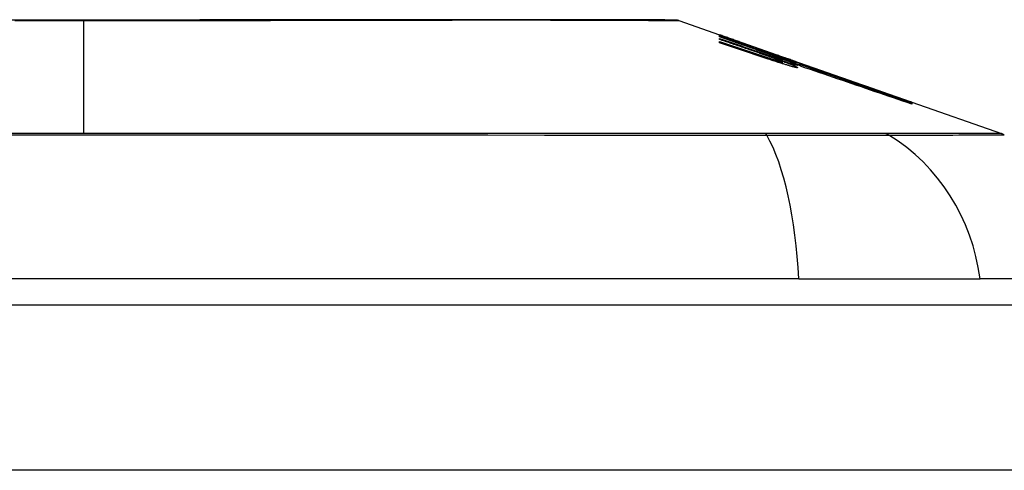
# Model space of a CAD drawing. Header units: inches. Extents: x 18 to 388, y 34 to 188.
# Tile 39 of 136: x 85.698 to 86.289, y 187.827 to 188.097. Entities that reach past the tile are written whole.
import ezdxf

# ---------------------------------------------------------------- set-up
doc = ezdxf.new("R2010")
doc.units = ezdxf.units.IN
doc.header["$MEASUREMENT"] = 0
doc.layers.add('Visible Edges(ANSI)', color=7, linetype='Continuous', lineweight=25)
doc.layers.add('Visible Tangent Edges(ANSI)', color=7, linetype='Continuous', lineweight=25)

msp = doc.modelspace()

# ---------------------------------------------------------------- linework, layer by layer
at = {"layer": 'Visible Edges(ANSI)'}
for p, q in [((86.09357, 188.09626), (86.11802, 188.0877)), ((86.11802, 188.08768), (86.11802, 188.0877)), ((86.11802, 188.08704), (86.11802, 188.08741)), ((86.11802, 188.0864), (86.11802, 188.08685)), ((86.13677, 188.07987), (86.11802, 188.0864)), ((86.11802, 188.08489), (86.11802, 188.08554)), ((86.11802, 188.08292), (86.11802, 188.08375)), ((86.12454, 188.08542), (86.16589, 188.07095)), ((86.13427, 188.08186), (86.13427, 188.08189)), ((86.13427, 188.08186), (86.13427, 188.08163)), ((86.14127, 188.07949), (86.14127, 188.07927)), ((86.1482, 188.07696), (86.1482, 188.07694)), ((86.1482, 188.07694), (86.1482, 188.07673)), ((86.15327, 188.07283), (86.15327, 188.07258)), ((86.16352, 188.0706), (86.15552, 188.07337)), ((86.15552, 188.07337), (86.15552, 188.07327)), ((86.15552, 188.07327), (86.15552, 188.07296)), ((86.15564, 188.07287), (86.15564, 188.07205)), ((86.15564, 188.07145), (86.15564, 188.07043)), ((86.16077, 188.07145), (86.16589, 188.06968)), ((86.16352, 188.07178), (86.16352, 188.0717)), ((86.16352, 188.0714), (86.16352, 188.07106)), ((86.16352, 188.07092), (86.16352, 188.0706)), ((86.16589, 188.07085), (86.16589, 188.07095)), ((86.16589, 188.07095), (86.23222, 188.04773)), ((86.16589, 188.07085), (86.16589, 188.07077)), ((86.16589, 188.07014), (86.16589, 188.0706)), ((86.16589, 188.06968), (86.16589, 188.07003)), ((86.16589, 188.06968), (86.16589, 188.06939)), ((86.16702, 188.06873), (86.16702, 188.06871)), ((86.23222, 188.04773), (86.23222, 188.04761)), ((86.23327, 188.04737), (86.23327, 188.04725)), ((86.23327, 188.04737), (86.2871, 188.02852)), ((86.23327, 188.04721), (86.23327, 188.04683)), ((86.23327, 188.04676), (86.23327, 188.04612)), ((86.16545, 187.94162), (85.30807, 187.94162)), ((86.16545, 187.94162), (86.27423, 187.94162)), ((86.347, 187.94162), (86.27423, 187.94162)), ((18.28276, 187.92587), (89.88776, 187.92587))]:
    msp.add_line(p, q, dxfattribs=at)
at = {"layer": 'Visible Edges(ANSI)', "flags": 128}
for points in [[(86.09196, 188.09654), (86.09153, 188.09654), (86.09024, 188.09654), (86.0881, 188.09655), (86.08514, 188.09656), (86.08133, 188.09657), (86.07669, 188.09658), (86.07122, 188.09659), (86.06492, 188.09661), (86.05783, 188.09662), (86.04997, 188.09664), (86.04138, 188.09666), (86.03208, 188.09667), (86.02209, 188.09669), (86.0114, 188.09671), (86.00004, 188.09672), (85.98807, 188.09672), (85.97548, 188.09672), (85.96231, 188.09671), (85.9486, 188.09669), (85.93439, 188.09667), (85.91969, 188.09666), (85.90451, 188.09664), (85.88892, 188.09662), (85.87297, 188.09661), (85.85672, 188.09659), (85.84022, 188.09658), (85.82346, 188.09657), (85.80646, 188.09656), (85.78927, 188.09655), (85.77195, 188.09654), (85.75458, 188.09654), (85.73721, 188.09654), (85.71982, 188.09654), (85.70242, 188.09654), (85.68505, 188.09655)], [(86.11802, 188.08769), (86.11899, 188.08735), (86.11996, 188.08702), (86.12093, 188.08668), (86.1219, 188.08634), (86.12288, 188.086), (86.12385, 188.08566), (86.12482, 188.08532), (86.12579, 188.08498), (86.12677, 188.08464), (86.12774, 188.0843), (86.12871, 188.08395), (86.12969, 188.08361), (86.13066, 188.08327), (86.13163, 188.08293), (86.1326, 188.08258), (86.13357, 188.08224), (86.13453, 188.08189), (86.1355, 188.08155), (86.13647, 188.08121), (86.13743, 188.08086), (86.13839, 188.08052), (86.13935, 188.08018), (86.14031, 188.07984), (86.14127, 188.07949)], [(86.13427, 188.08189), (86.13359, 188.08213), (86.13292, 188.08237), (86.13225, 188.08261), (86.13158, 188.08285), (86.1309, 188.08309), (86.13023, 188.08333), (86.12955, 188.08358), (86.12887, 188.08382), (86.1282, 188.08406), (86.12752, 188.0843), (86.12684, 188.08454), (86.12616, 188.08478), (86.12548, 188.08503), (86.12481, 188.08527), (86.12413, 188.08551), (86.12345, 188.08575), (86.12277, 188.08599), (86.12209, 188.08623), (86.12141, 188.08648), (86.12073, 188.08672), (86.12005, 188.08696), (86.11937, 188.0872), (86.11869, 188.08744), (86.11802, 188.08768)], [(86.11802, 188.08741), (86.11869, 188.08718), (86.11937, 188.08695), (86.12005, 188.08672), (86.12073, 188.08649), (86.1214, 188.08626), (86.12208, 188.08602), (86.12276, 188.08579), (86.12344, 188.08556), (86.12412, 188.08533), (86.12479, 188.0851), (86.12547, 188.08487), (86.12615, 188.08464), (86.12683, 188.08441), (86.12751, 188.08417), (86.12818, 188.08394), (86.12886, 188.08371), (86.12954, 188.08348), (86.13021, 188.08325), (86.13089, 188.08302), (86.13157, 188.08279), (86.13224, 188.08255), (86.13292, 188.08232), (86.13359, 188.08209), (86.13427, 188.08186)], [(86.14142, 188.07922), (86.14045, 188.07955), (86.13948, 188.07987), (86.13851, 188.0802), (86.13754, 188.08053), (86.13656, 188.08086), (86.13559, 188.08118), (86.13462, 188.08151), (86.13364, 188.08184), (86.13267, 188.08217), (86.13169, 188.08249), (86.13072, 188.08282), (86.12974, 188.08315), (86.12876, 188.08348), (86.12779, 188.0838), (86.12681, 188.08413), (86.12583, 188.08445), (86.12485, 188.08478), (86.12388, 188.0851), (86.1229, 188.08543), (86.12192, 188.08575), (86.12094, 188.08608), (86.11997, 188.0864), (86.11899, 188.08672), (86.11802, 188.08704)], [(86.11802, 188.08685), (86.11991, 188.08619), (86.1218, 188.08552), (86.12369, 188.08486), (86.12559, 188.0842), (86.12749, 188.08353), (86.12938, 188.08287), (86.13128, 188.0822), (86.13318, 188.08154), (86.13508, 188.08087), (86.13698, 188.08021), (86.13888, 188.07954), (86.14078, 188.07888), (86.14268, 188.07821), (86.14458, 188.07755), (86.14647, 188.07688), (86.14837, 188.07622), (86.15027, 188.07556), (86.15217, 188.07489), (86.15406, 188.07423), (86.15596, 188.07357), (86.15785, 188.0729), (86.15974, 188.07224), (86.16163, 188.07158), (86.16352, 188.07092)], [(86.11802, 188.08554), (86.11921, 188.08513), (86.12041, 188.08472), (86.12161, 188.0843), (86.1228, 188.08389), (86.124, 188.08348), (86.1252, 188.08306), (86.1264, 188.08265), (86.1276, 188.08224), (86.1288, 188.08182), (86.13, 188.08141), (86.1312, 188.081), (86.1324, 188.08058), (86.1336, 188.08017), (86.13479, 188.07975), (86.13599, 188.07934), (86.13719, 188.07893), (86.13839, 188.07851), (86.13959, 188.0781), (86.14079, 188.07769), (86.14198, 188.07727), (86.14318, 188.07686), (86.14438, 188.07645), (86.14557, 188.07604), (86.14677, 188.07562)], [(86.13677, 188.07848), (86.13599, 188.07875), (86.1352, 188.07901), (86.13442, 188.07928), (86.13364, 188.07955), (86.13286, 188.07981), (86.13208, 188.08008), (86.1313, 188.08035), (86.13052, 188.08062), (86.12974, 188.08088), (86.12896, 188.08115), (86.12817, 188.08142), (86.12739, 188.08169), (86.12661, 188.08195), (86.12583, 188.08222), (86.12505, 188.08249), (86.12427, 188.08275), (86.12348, 188.08302), (86.1227, 188.08329), (86.12192, 188.08356), (86.12114, 188.08382), (86.12036, 188.08409), (86.11958, 188.08436), (86.1188, 188.08462), (86.11802, 188.08489)], [(86.11802, 188.08375), (86.11921, 188.08334), (86.12041, 188.08294), (86.12161, 188.08254), (86.12281, 188.08214), (86.124, 188.08173), (86.1252, 188.08133), (86.1264, 188.08092), (86.1276, 188.08052), (86.1288, 188.08012), (86.13, 188.07971), (86.1312, 188.07931), (86.1324, 188.0789), (86.1336, 188.0785), (86.1348, 188.0781), (86.136, 188.07769), (86.13719, 188.07729), (86.13839, 188.07688), (86.13959, 188.07648), (86.14079, 188.07607), (86.14198, 188.07567), (86.14318, 188.07527), (86.14438, 188.07486), (86.14557, 188.07446), (86.14677, 188.07405)], [(86.14658, 188.07336), (86.14539, 188.07376), (86.14421, 188.07416), (86.14302, 188.07456), (86.14183, 188.07496), (86.14064, 188.07536), (86.13945, 188.07576), (86.13826, 188.07615), (86.13707, 188.07655), (86.13588, 188.07695), (86.13469, 188.07735), (86.1335, 188.07775), (86.13231, 188.07815), (86.13111, 188.07855), (86.12992, 188.07895), (86.12873, 188.07934), (86.12754, 188.07974), (86.12635, 188.08014), (86.12516, 188.08054), (86.12397, 188.08094), (86.12278, 188.08133), (86.12158, 188.08173), (86.12039, 188.08213), (86.1192, 188.08253), (86.11802, 188.08292)], [(86.1508, 188.07486), (86.15026, 188.07506), (86.14972, 188.07526), (86.14917, 188.07546), (86.14861, 188.07566), (86.14805, 188.07586), (86.14749, 188.07607), (86.14693, 188.07627), (86.14635, 188.07648), (86.14578, 188.07668), (86.1452, 188.07689), (86.14462, 188.0771), (86.14403, 188.07731), (86.14344, 188.07752), (86.14285, 188.07773), (86.14225, 188.07794), (86.14166, 188.07815), (86.14105, 188.07837), (86.14045, 188.07858), (86.13984, 188.07879), (86.13923, 188.07901), (86.13862, 188.07922), (86.138, 188.07944), (86.13738, 188.07965), (86.13677, 188.07987)], [(86.1508, 188.07352), (86.15026, 188.07372), (86.14971, 188.07392), (86.14916, 188.07412), (86.14861, 188.07432), (86.14805, 188.07452), (86.14748, 188.07472), (86.14692, 188.07493), (86.14635, 188.07513), (86.14577, 188.07534), (86.14519, 188.07554), (86.14461, 188.07575), (86.14402, 188.07596), (86.14343, 188.07617), (86.14284, 188.07637), (86.14225, 188.07658), (86.14165, 188.07679), (86.14105, 188.077), (86.14044, 188.07721), (86.13984, 188.07742), (86.13923, 188.07763), (86.13861, 188.07784), (86.138, 188.07806), (86.13738, 188.07827), (86.13677, 188.07848)], [(86.14127, 188.07949), (86.14219, 188.07917), (86.14312, 188.07885), (86.14405, 188.07853), (86.14498, 188.07821), (86.14591, 188.07789), (86.14684, 188.07757), (86.14777, 188.07725), (86.1487, 188.07693), (86.14963, 188.0766), (86.15056, 188.07628), (86.15149, 188.07596), (86.15242, 188.07564), (86.15335, 188.07532), (86.15427, 188.07499), (86.1552, 188.07467), (86.15613, 188.07435), (86.15706, 188.07403), (86.15798, 188.0737), (86.15891, 188.07338), (86.15983, 188.07306), (86.16075, 188.07274), (86.16167, 188.07242), (86.1626, 188.0721), (86.16352, 188.07178)], [(86.16352, 188.07106), (86.16262, 188.0714), (86.16171, 188.07173), (86.16081, 188.07207), (86.1599, 188.0724), (86.15899, 188.07274), (86.15807, 188.07308), (86.15716, 188.07342), (86.15624, 188.07376), (86.15532, 188.0741), (86.1544, 188.07444), (86.15347, 188.07478), (86.15255, 188.07512), (86.15162, 188.07547), (86.15069, 188.07581), (86.14977, 188.07615), (86.14884, 188.07649), (86.14791, 188.07684), (86.14698, 188.07718), (86.14605, 188.07752), (86.14512, 188.07786), (86.1442, 188.0782), (86.14327, 188.07854), (86.14234, 188.07888), (86.14142, 188.07922)], [(86.15877, 188.06946), (86.15827, 188.06962), (86.15778, 188.06977), (86.15728, 188.06992), (86.15678, 188.07008), (86.15627, 188.07023), (86.15577, 188.07039), (86.15526, 188.07055), (86.15475, 188.07071), (86.15424, 188.07087), (86.15373, 188.07103), (86.15322, 188.07119), (86.15271, 188.07136), (86.15219, 188.07152), (86.15168, 188.07168), (86.15117, 188.07185), (86.15065, 188.07202), (86.15014, 188.07218), (86.14963, 188.07235), (86.14912, 188.07252), (86.14861, 188.07269), (86.1481, 188.07286), (86.14759, 188.07302), (86.14708, 188.07319), (86.14658, 188.07336)], [(86.14677, 188.07562), (86.14701, 188.07554), (86.14726, 188.07545), (86.14751, 188.07537), (86.14775, 188.07528), (86.148, 188.0752), (86.14825, 188.07511), (86.1485, 188.07503), (86.14875, 188.07495), (86.149, 188.07486), (86.14925, 188.07478), (86.1495, 188.0747), (86.14975, 188.07461), (86.14999, 188.07453), (86.15024, 188.07445), (86.15049, 188.07437), (86.15073, 188.07429), (86.15098, 188.07421), (86.15122, 188.07413), (86.15146, 188.07405), (86.1517, 188.07398), (86.15194, 188.0739), (86.15217, 188.07382), (86.15241, 188.07375), (86.15264, 188.07367)], [(86.14677, 188.07405), (86.14701, 188.07397), (86.14726, 188.07389), (86.1475, 188.0738), (86.14775, 188.07372), (86.148, 188.07364), (86.14825, 188.07356), (86.1485, 188.07348), (86.14875, 188.07339), (86.149, 188.07331), (86.14925, 188.07323), (86.1495, 188.07315), (86.14974, 188.07307), (86.14999, 188.07299), (86.15024, 188.07291), (86.15049, 188.07284), (86.15073, 188.07276), (86.15097, 188.07268), (86.15122, 188.07261), (86.15146, 188.07253), (86.1517, 188.07246), (86.15194, 188.07238), (86.15217, 188.07231), (86.15241, 188.07224), (86.15264, 188.07217)], [(86.16352, 188.0717), (86.16288, 188.07192), (86.16224, 188.07214), (86.16161, 188.07236), (86.16097, 188.07258), (86.16033, 188.0728), (86.1597, 188.07301), (86.15906, 188.07323), (86.15842, 188.07345), (86.15778, 188.07367), (86.15714, 188.07389), (86.15651, 188.07411), (86.15587, 188.07433), (86.15523, 188.07455), (86.15459, 188.07477), (86.15395, 188.07499), (86.15331, 188.07521), (86.15267, 188.07543), (86.15203, 188.07565), (86.1514, 188.07587), (86.15076, 188.07609), (86.15012, 188.07631), (86.14948, 188.07653), (86.14884, 188.07675), (86.1482, 188.07696)], [(86.1482, 188.07694), (86.14884, 188.07671), (86.14948, 188.07648), (86.15012, 188.07624), (86.15076, 188.07601), (86.1514, 188.07578), (86.15204, 188.07555), (86.15268, 188.07532), (86.15333, 188.07509), (86.15397, 188.07486), (86.15461, 188.07463), (86.15525, 188.07439), (86.15588, 188.07416), (86.15652, 188.07393), (86.15716, 188.0737), (86.1578, 188.07347), (86.15844, 188.07324), (86.15908, 188.07301), (86.15971, 188.07278), (86.16035, 188.07255), (86.16098, 188.07232), (86.16162, 188.07209), (86.16225, 188.07186), (86.16288, 188.07163), (86.16352, 188.0714)], [(86.15562, 188.0729), (86.15557, 188.07293), (86.1555, 188.07297), (86.15542, 188.07302), (86.15533, 188.07306), (86.15522, 188.07312), (86.1551, 188.07317), (86.15496, 188.07324), (86.15481, 188.0733), (86.15464, 188.07338), (86.15446, 188.07345), (86.15427, 188.07353), (86.15407, 188.07361), (86.15385, 188.0737), (86.15363, 188.07379), (86.15339, 188.07388), (86.15314, 188.07398), (86.15288, 188.07408), (86.15261, 188.07419), (86.15233, 188.07429), (86.15204, 188.0744), (86.15174, 188.07451), (86.15144, 188.07463), (86.15112, 188.07474), (86.1508, 188.07486)], [(86.15562, 188.07149), (86.15557, 188.07153), (86.1555, 188.07157), (86.15542, 188.07162), (86.15533, 188.07167), (86.15522, 188.07173), (86.15509, 188.07179), (86.15496, 188.07186), (86.1548, 188.07193), (86.15464, 188.07201), (86.15446, 188.07209), (86.15427, 188.07217), (86.15407, 188.07225), (86.15385, 188.07234), (86.15362, 188.07244), (86.15339, 188.07253), (86.15314, 188.07263), (86.15288, 188.07274), (86.15261, 188.07284), (86.15233, 188.07295), (86.15204, 188.07306), (86.15174, 188.07317), (86.15144, 188.07329), (86.15112, 188.0734), (86.1508, 188.07352)], [(86.23327, 188.04725), (86.22995, 188.04841), (86.22661, 188.04957), (86.22326, 188.05074), (86.21988, 188.05192), (86.21649, 188.05311), (86.21309, 188.0543), (86.20967, 188.05549), (86.20624, 188.05669), (86.2028, 188.05789), (86.19935, 188.05909), (86.1959, 188.0603), (86.19244, 188.0615), (86.18898, 188.06271), (86.18552, 188.06392), (86.18205, 188.06513), (86.17859, 188.06634), (86.17513, 188.06754), (86.17168, 188.06875), (86.16824, 188.06995), (86.1648, 188.07115), (86.16137, 188.07234), (86.15796, 188.07354), (86.15455, 188.07472), (86.15117, 188.0759)], [(86.15117, 188.0759), (86.15178, 188.07569), (86.15239, 188.07548), (86.15301, 188.07527), (86.15362, 188.07506), (86.15424, 188.07485), (86.15485, 188.07464), (86.15546, 188.07443), (86.15608, 188.07422), (86.15669, 188.07401), (86.15731, 188.0738), (86.15792, 188.07359), (86.15854, 188.07338), (86.15915, 188.07317), (86.15976, 188.07296), (86.16038, 188.07275), (86.16099, 188.07253), (86.1616, 188.07232), (86.16222, 188.07211), (86.16283, 188.0719), (86.16344, 188.07169), (86.16405, 188.07148), (86.16467, 188.07127), (86.16528, 188.07106), (86.16589, 188.07085)], [(86.15264, 188.07367), (86.15287, 188.0736), (86.1531, 188.07353), (86.15332, 188.07346), (86.15354, 188.0734), (86.15375, 188.07333), (86.15395, 188.07327), (86.15414, 188.07322), (86.15432, 188.07316), (86.15449, 188.07311), (86.15465, 188.07307), (86.15481, 188.07303), (86.15495, 188.07299), (86.15508, 188.07296), (86.15519, 188.07293), (86.1553, 188.0729), (86.15539, 188.07288), (86.15546, 188.07287), (86.15553, 188.07286), (86.15558, 188.07285), (86.15561, 188.07285), (86.15564, 188.07286), (86.15564, 188.07287), (86.15564, 188.07288), (86.15562, 188.0729)], [(86.15264, 188.07217), (86.15288, 188.0721), (86.1531, 188.07203), (86.15333, 188.07197), (86.15354, 188.0719), (86.15375, 188.07185), (86.15395, 188.07179), (86.15414, 188.07174), (86.15432, 188.07169), (86.1545, 188.07164), (86.15466, 188.0716), (86.15481, 188.07156), (86.15495, 188.07153), (86.15508, 188.0715), (86.1552, 188.07148), (86.1553, 188.07146), (86.15539, 188.07144), (86.15547, 188.07143), (86.15553, 188.07143), (86.15558, 188.07143), (86.15562, 188.07143), (86.15564, 188.07144), (86.15564, 188.07145), (86.15564, 188.07147), (86.15562, 188.07149)], [(86.15877, 188.07105), (86.15854, 188.07112), (86.15832, 188.07119), (86.15809, 188.07126), (86.15786, 188.07134), (86.15764, 188.07141), (86.15741, 188.07148), (86.15718, 188.07156), (86.15696, 188.07163), (86.15673, 188.0717), (86.1565, 188.07178), (86.15627, 188.07185), (86.15604, 188.07193), (86.15581, 188.072), (86.15558, 188.07208), (86.15535, 188.07215), (86.15512, 188.07223), (86.15489, 188.0723), (86.15466, 188.07238), (86.15443, 188.07245), (86.15419, 188.07253), (86.15396, 188.07261), (86.15373, 188.07268), (86.1535, 188.07276), (86.15327, 188.07283)], [(86.15327, 188.07283), (86.1541, 188.07253), (86.15491, 188.07224), (86.1557, 188.07195), (86.15646, 188.07166), (86.15721, 188.07139), (86.15792, 188.07111), (86.15861, 188.07085), (86.15927, 188.07059), (86.1599, 188.07035), (86.1605, 188.07011), (86.16106, 188.06988), (86.16159, 188.06966), (86.16208, 188.06945), (86.16254, 188.06926), (86.16295, 188.06907), (86.16332, 188.0689), (86.16366, 188.06874), (86.16395, 188.06859), (86.16419, 188.06846), (86.16439, 188.06834), (86.16455, 188.06823), (86.16466, 188.06814), (86.16472, 188.06807), (86.16474, 188.068)], [(86.15552, 188.07327), (86.1562, 188.07302), (86.15687, 188.07277), (86.15751, 188.07253), (86.15814, 188.0723), (86.15874, 188.07207), (86.15932, 188.07185), (86.15988, 188.07164), (86.16041, 188.07143), (86.16092, 188.07123), (86.1614, 188.07104), (86.16185, 188.07085), (86.16227, 188.07068), (86.16266, 188.07052), (86.16302, 188.07036), (86.16335, 188.07022), (86.16365, 188.07009), (86.16391, 188.06996), (86.16413, 188.06985), (86.16432, 188.06975), (86.16448, 188.06966), (86.1646, 188.06958), (86.16468, 188.06952), (86.16473, 188.06946), (86.16474, 188.06942)], [(86.15727, 188.07372), (86.16041, 188.07263), (86.16356, 188.07153), (86.16672, 188.07043), (86.16989, 188.06932), (86.17307, 188.06821), (86.17626, 188.0671), (86.17945, 188.06599), (86.18264, 188.06488), (86.18584, 188.06376), (86.18904, 188.06265), (86.19224, 188.06153), (86.19543, 188.06041), (86.19863, 188.0593), (86.20182, 188.05819), (86.20501, 188.05707), (86.20819, 188.05596), (86.21136, 188.05486), (86.21453, 188.05375), (86.21768, 188.05265), (86.22083, 188.05155), (86.22396, 188.05046), (86.22708, 188.04937), (86.23018, 188.04829), (86.23327, 188.04721)], [(86.16589, 188.0706), (86.16553, 188.07073), (86.16517, 188.07086), (86.16482, 188.07099), (86.16446, 188.07112), (86.1641, 188.07125), (86.16374, 188.07138), (86.16338, 188.07151), (86.16302, 188.07164), (86.16266, 188.07177), (86.1623, 188.0719), (86.16194, 188.07203), (86.16158, 188.07216), (86.16122, 188.07229), (86.16086, 188.07242), (86.1605, 188.07255), (86.16014, 188.07268), (86.15978, 188.07281), (86.15943, 188.07294), (86.15907, 188.07307), (86.15871, 188.0732), (86.15835, 188.07333), (86.15799, 188.07346), (86.15763, 188.07359), (86.15727, 188.07372)], [(86.16702, 188.06871), (86.16702, 188.06874), (86.167, 188.06878), (86.16695, 188.06882), (86.16688, 188.06888), (86.16678, 188.06894), (86.16666, 188.06901), (86.16651, 188.06909), (86.16635, 188.06917), (86.16615, 188.06927), (86.16594, 188.06937), (86.1657, 188.06947), (86.16544, 188.06959), (86.16516, 188.06971), (86.16486, 188.06984), (86.16453, 188.06997), (86.16419, 188.07011), (86.16382, 188.07026), (86.16344, 188.07041), (86.16304, 188.07057), (86.16262, 188.07074), (86.16218, 188.07091), (86.16173, 188.07108), (86.16125, 188.07126), (86.16077, 188.07145)], [(86.16474, 188.06942), (86.16473, 188.06941), (86.16469, 188.0694), (86.16462, 188.0694), (86.16453, 188.06941), (86.16442, 188.06943), (86.16428, 188.06945), (86.16413, 188.06949), (86.16395, 188.06953), (86.16375, 188.06958), (86.16352, 188.06963), (86.16328, 188.0697), (86.16302, 188.06977), (86.16274, 188.06984), (86.16245, 188.06993), (86.16213, 188.07002), (86.16181, 188.07011), (86.16146, 188.07021), (86.16111, 188.07032), (86.16074, 188.07043), (86.16036, 188.07055), (86.15998, 188.07067), (86.15958, 188.07079), (86.15918, 188.07092), (86.15877, 188.07105)], [(86.16474, 188.068), (86.16473, 188.06798), (86.16469, 188.06797), (86.16463, 188.06796), (86.16454, 188.06797), (86.16443, 188.06798), (86.1643, 188.06799), (86.16414, 188.06802), (86.16396, 188.06805), (86.16376, 188.06809), (86.16354, 188.06814), (86.1633, 188.0682), (86.16304, 188.06826), (86.16276, 188.06833), (86.16247, 188.06841), (86.16215, 188.06849), (86.16183, 188.06858), (86.16148, 188.06867), (86.16113, 188.06877), (86.16076, 188.06888), (86.16038, 188.06898), (86.15999, 188.0691), (86.15959, 188.06922), (86.15918, 188.06934), (86.15877, 188.06946)], [(86.23327, 188.04683), (86.23051, 188.04779), (86.22774, 188.04875), (86.22497, 188.04971), (86.22218, 188.05067), (86.21939, 188.05164), (86.21659, 188.05261), (86.21378, 188.05358), (86.21097, 188.05456), (86.20815, 188.05553), (86.20533, 188.05651), (86.20251, 188.05749), (86.19969, 188.05847), (86.19686, 188.05944), (86.19403, 188.06042), (86.1912, 188.0614), (86.18838, 188.06238), (86.18555, 188.06335), (86.18273, 188.06433), (86.17991, 188.0653), (86.17709, 188.06628), (86.17428, 188.06725), (86.17148, 188.06821), (86.16868, 188.06918), (86.16589, 188.07014)], [(86.16589, 188.07003), (86.16868, 188.06907), (86.17148, 188.06811), (86.17428, 188.06714), (86.17709, 188.06617), (86.17991, 188.0652), (86.18273, 188.06423), (86.18555, 188.06326), (86.18838, 188.06228), (86.1912, 188.06131), (86.19403, 188.06033), (86.19686, 188.05936), (86.19968, 188.05838), (86.20251, 188.0574), (86.20533, 188.05643), (86.20815, 188.05545), (86.21097, 188.05448), (86.21378, 188.0535), (86.21659, 188.05253), (86.21939, 188.05156), (86.22218, 188.0506), (86.22497, 188.04963), (86.22774, 188.04867), (86.23051, 188.04771), (86.23327, 188.04676)], [(86.23327, 188.04612), (86.23055, 188.04705), (86.22783, 188.04799), (86.22509, 188.04892), (86.22235, 188.04986), (86.21961, 188.0508), (86.21685, 188.05175), (86.21409, 188.05269), (86.21133, 188.05363), (86.20856, 188.05458), (86.20579, 188.05553), (86.20302, 188.05647), (86.20024, 188.05742), (86.19746, 188.05837), (86.19468, 188.05931), (86.19191, 188.06026), (86.18913, 188.0612), (86.18635, 188.06215), (86.18358, 188.06309), (86.18081, 188.06403), (86.17804, 188.06497), (86.17527, 188.06591), (86.17252, 188.06685), (86.16976, 188.06778), (86.16702, 188.06871)]]:
    msp.add_lwpolyline(points, dxfattribs=at)
at = {"layer": 'Visible Edges(ANSI)'}
for centre, radius, start, end in [((86.09194, 188.09162), 0.00492, 70.70995, 89.82686), ((86.28385, 188.01923), 0.00984, 60.18311, 70.70995)]:
    msp.add_arc(centre, radius, start, end, dxfattribs=at)
at = {"layer": 'Visible Tangent Edges(ANSI)'}
for p, q in [((85.73676, 188.09654), (85.73676, 188.09626)), ((85.73676, 188.02852), (85.73676, 188.09626)), ((86.14677, 188.07562), (86.14677, 188.07498)), ((86.14677, 188.07405), (86.14677, 188.0733)), ((86.15264, 188.07367), (86.15264, 188.07283)), ((86.15264, 188.07217), (86.15264, 188.07138)), ((86.14557, 188.02856), (86.14509, 188.02856)), ((86.21748, 188.02856), (86.21732, 188.02856)), ((89.88776, 187.82687), (18.28276, 187.82687))]:
    msp.add_line(p, q, dxfattribs=at)
at = {"layer": 'Visible Tangent Edges(ANSI)', "flags": 128}
for points in [[(85.69549, 188.09627), (85.70581, 188.09627), (85.71613, 188.09626), (85.72645, 188.09626), (85.73676, 188.09626)], [(85.73676, 188.09626), (85.74709, 188.09626), (85.75744, 188.09626), (85.76778, 188.09627), (85.7781, 188.09627), (85.7884, 188.09628), (85.79865, 188.09629), (85.80884, 188.0963), (85.81897, 188.09631), (85.82902, 188.09632), (85.83897, 188.09634), (85.84882, 188.09635), (85.85858, 188.09637), (85.86826, 188.09638), (85.87784, 188.0964), (85.8873, 188.09641), (85.89664, 188.09643), (85.90585, 188.09645), (85.9149, 188.09647), (85.92378, 188.09648), (85.93251, 188.0965), (85.94106, 188.09652), (85.94943, 188.09653), (85.95763, 188.09655), (85.96563, 188.09657)], [(85.96563, 188.09657), (85.96764, 188.09657), (85.96964, 188.09657), (85.97162, 188.09658), (85.97359, 188.09658), (85.97555, 188.09658), (85.97749, 188.09658), (85.97943, 188.09659), (85.98135, 188.09659), (85.98325, 188.09659), (85.98514, 188.09659), (85.98702, 188.09659), (85.98889, 188.09659), (85.99074, 188.09659), (85.99258, 188.09659), (85.99441, 188.09659), (85.99622, 188.09659), (85.99802, 188.09659), (85.99981, 188.09658), (86.00158, 188.09658), (86.00333, 188.09658), (86.00508, 188.09658), (86.0068, 188.09657), (86.00852, 188.09657), (86.01022, 188.09657)], [(86.01022, 188.09657), (86.01674, 188.09655), (86.02302, 188.09653), (86.02907, 188.09652), (86.03487, 188.0965), (86.04043, 188.09648), (86.04574, 188.09647), (86.05079, 188.09645), (86.05558, 188.09643), (86.06011, 188.09641), (86.06436, 188.0964), (86.06834, 188.09638), (86.07204, 188.09637), (86.07546, 188.09635), (86.07858, 188.09634), (86.08142, 188.09632), (86.08395, 188.09631), (86.0862, 188.0963), (86.08815, 188.09629), (86.0898, 188.09628), (86.09115, 188.09627), (86.09221, 188.09627), (86.09296, 188.09626), (86.09342, 188.09626), (86.09357, 188.09626)], [(85.66771, 188.02777), (85.70241, 188.02777), (85.7371, 188.02777), (85.77179, 188.02777), (85.80649, 188.02777), (85.84118, 188.02776), (85.87582, 188.02774), (85.91037, 188.02773), (85.94478, 188.02771), (85.97902, 188.02769), (86.01304, 188.02767), (86.04681, 188.02765), (86.08029, 188.02762), (86.11347, 188.0276), (86.14634, 188.02757)], [(85.73676, 188.02852), (85.71947, 188.02852), (85.70218, 188.02852), (85.68489, 188.02852)], [(86.14509, 188.02856), (86.12874, 188.02856), (86.11232, 188.02856), (86.09581, 188.02856), (86.07923, 188.02856), (86.06258, 188.02855), (86.04584, 188.02855), (86.02903, 188.02855), (86.01215, 188.02855), (85.99521, 188.02855), (85.97821, 188.02854), (85.96115, 188.02854), (85.94405, 188.02854), (85.92689, 188.02854), (85.9097, 188.02854), (85.89248, 188.02853), (85.87522, 188.02853), (85.85794, 188.02853), (85.84065, 188.02853), (85.82334, 188.02853), (85.80602, 188.02853), (85.78869, 188.02852), (85.77138, 188.02852), (85.75407, 188.02852), (85.73676, 188.02852)], [(86.21732, 188.02856), (86.21577, 188.02856), (86.21408, 188.02856), (86.21224, 188.02856), (86.21026, 188.02856), (86.20813, 188.02856), (86.20587, 188.02856), (86.20347, 188.02856), (86.20093, 188.02856), (86.19827, 188.02856), (86.19548, 188.02856), (86.19257, 188.02856), (86.18954, 188.02856), (86.1864, 188.02856), (86.18314, 188.02856), (86.17978, 188.02856), (86.17632, 188.02856), (86.17276, 188.02856), (86.16911, 188.02856), (86.16538, 188.02856), (86.16156, 188.02856), (86.15766, 188.02856), (86.15369, 188.02856), (86.14966, 188.02856), (86.14557, 188.02856)], [(86.14634, 188.02757), (86.15054, 188.02756), (86.15467, 188.02755), (86.15874, 188.02754), (86.16273, 188.02753), (86.16665, 188.02753), (86.17048, 188.02752), (86.17422, 188.02751), (86.17787, 188.02751), (86.18141, 188.02751), (86.18486, 188.02751), (86.18819, 188.0275), (86.19141, 188.0275), (86.19451, 188.0275), (86.19748, 188.02751), (86.20033, 188.02751), (86.20304, 188.02751), (86.20562, 188.02751), (86.20805, 188.02752), (86.21035, 188.02752), (86.2125, 188.02753), (86.2145, 188.02754), (86.21635, 188.02755), (86.21804, 188.02756), (86.21958, 188.02757)], [(86.2871, 188.02852), (86.28698, 188.02852), (86.28662, 188.02852), (86.28601, 188.02852), (86.28516, 188.02853), (86.28406, 188.02853), (86.28272, 188.02853), (86.28114, 188.02853), (86.27931, 188.02853), (86.27723, 188.02853), (86.27492, 188.02854), (86.27236, 188.02854), (86.26955, 188.02854), (86.26651, 188.02854), (86.26322, 188.02854), (86.2597, 188.02855), (86.25594, 188.02855), (86.25194, 188.02855), (86.24771, 188.02855), (86.24324, 188.02855), (86.23854, 188.02856), (86.23362, 188.02856), (86.22847, 188.02856), (86.22312, 188.02856), (86.21748, 188.02856)], [(86.21958, 188.02757), (86.22514, 188.0276), (86.23051, 188.0276), (86.23564, 188.02761), (86.24054, 188.02762), (86.24521, 188.02763), (86.24965, 188.02765), (86.25386, 188.02766), (86.25783, 188.02767), (86.26157, 188.02768), (86.26507, 188.02769), (86.26833, 188.0277), (86.27135, 188.02771), (86.27413, 188.02772), (86.27667, 188.02773), (86.27897, 188.02774), (86.28102, 188.02775), (86.28284, 188.02775), (86.28441, 188.02776), (86.28573, 188.02776), (86.28682, 188.02777), (86.28766, 188.02777), (86.28827, 188.02777), (86.28863, 188.02777), (86.28875, 188.02777)]]:
    msp.add_lwpolyline(points, dxfattribs=at)
at = {"layer": 'Visible Tangent Edges(ANSI)'}
for centre, major_axis, ratio, start_param, end_param in [((86.14472, 188.01905), (0.00003, 0.00984), 0.32572, 5.760249, 6.023956), ((86.12685, 187.9253), (0, 0.11811), 0.32996, 4.850991, 5.75935), ((86.21493, 188.01905), (-0.00008, 0.00984), 0.945463, 5.751833, 6.01554), ((86.16381, 187.9253), (0, 0.11811), 0.943995, 4.850991, 5.75935)]:
    msp.add_ellipse(centre, major_axis=major_axis, ratio=ratio, start_param=start_param, end_param=end_param, dxfattribs=at)

doc.saveas('drawing.dxf')
